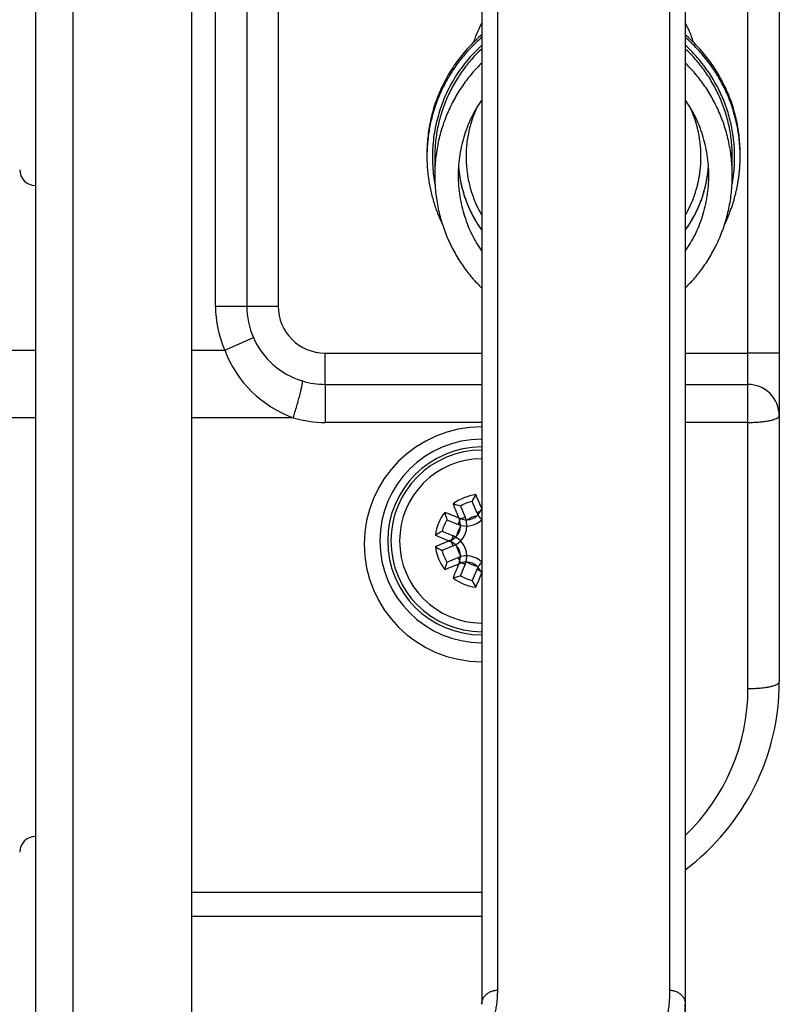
# Model space of a CAD drawing. Header units: inches. Extents: x 53216 to 117387, y -66787 to -22834.
# Tile 98 of 256: x 60645.4 to 60650.25, y -30159.35 to -30153.06. Entities that reach past the tile are written whole.
import ezdxf

# ---------------------------------------------------------------- set-up
doc = ezdxf.new("R2010")
doc.units = ezdxf.units.IN
doc.header["$MEASUREMENT"] = 0
doc.layers.add('FAKRO LOFT LADDERS', color=7, linetype='Continuous')

msp = doc.modelspace()

# ---------------------------------------------------------------- linework, layer by layer
at = {"layer": 'FAKRO LOFT LADDERS', "color": 7, "linetype": 'Continuous'}
for p, q in [((60646.6518, -30154.8854), (60646.6518, -30141.4535)), ((60646.8518, -30141.4535), (60646.8518, -30154.8854)), ((60649.5518, -30148.7733), (60649.5518, -30159.2556)), ((60649.6518, -30148.7673), (60649.6518, -30159.3455)), ((60649.6518, -30148.8656), (60649.6518, -30159.3455)), ((60648.3518, -30149.4518), (60648.3518, -30159.3455)), ((60648.4518, -30149.4668), (60648.4518, -30159.2556)), ((60645.7431, -30167.4377), (60645.7431, -30152.5709)), ((60646.5018, -30167.4535), (60646.5018, -30152.5604)), ((60647.0518, -30152.5854), (60647.0518, -30154.8854)), ((60645.5018, -30152.6698), (60645.5018, -30167.2886)), ((60650.0518, -30155.1854), (60650.0518, -30152.8854)), ((60650.2518, -30152.8854), (60650.2518, -30155.1854)), ((60648.0018, -30153.9123), (60648.0018, -30153.9167)), ((60650.0018, -30153.9167), (60650.0018, -30153.9123)), ((60648.0018, -30153.9254), (60648.0018, -30153.9298)), ((60648.0518, -30153.9343), (60648.0518, -30154.0513)), ((60649.9518, -30154.0513), (60649.9518, -30153.9343)), ((60650.0018, -30153.9298), (60650.0018, -30153.9254)), ((60646.6518, -30154.8854), (60646.8518, -30154.8854)), ((60646.8518, -30154.8854), (60647.0518, -30154.8854)), ((60646.7112, -30155.1674), (60646.8942, -30155.0869)), ((60643.9518, -30155.1674), (60645.5018, -30155.1674)), ((60646.5018, -30155.1674), (60646.7112, -30155.1674)), ((60647.3518, -30155.1854), (60648.3518, -30155.1854)), ((60647.3518, -30155.3854), (60647.3518, -30155.1854)), ((60649.6518, -30155.1854), (60650.0518, -30155.1854)), ((60650.0518, -30155.3854), (60650.0518, -30155.1854)), ((60650.2518, -30155.1854), (60650.0518, -30155.1854)), ((60650.2518, -30155.1854), (60650.2518, -30155.5854)), ((60647.3518, -30155.3854), (60648.3518, -30155.3854)), ((60647.3518, -30155.3854), (60647.3518, -30155.6285)), ((60649.6518, -30155.3854), (60650.0518, -30155.3854)), ((60650.0518, -30155.6285), (60650.0518, -30155.3854)), ((60645.5018, -30155.5983), (60643.9518, -30155.5983)), ((60647.1484, -30155.5983), (60646.5018, -30155.5983)), ((60650.2518, -30155.5854), (60650.2518, -30157.2854)), ((60648.3518, -30155.6285), (60647.3518, -30155.6285)), ((60650.0518, -30155.6285), (60649.6518, -30155.6285)), ((60650.0518, -30157.3285), (60650.0518, -30155.6285)), ((60648.2164, -30156.1634), (60648.2458, -30156.2343)), ((60648.3198, -30156.2036), (60648.2904, -30156.1327)), ((60648.2008, -30156.2796), (60648.216, -30156.243)), ((60648.2458, -30156.2343), (60648.2092, -30156.2495)), ((60648.3198, -30156.2036), (60648.3518, -30156.1903)), ((60648.3518, -30156.1907), (60648.3471, -30156.1888)), ((60648.1297, -30156.2501), (60648.2008, -30156.2796)), ((60648.1702, -30156.3536), (60648.0991, -30156.3242)), ((60648.1702, -30156.3536), (60648.155, -30156.3903)), ((60648.1702, -30156.4172), (60648.0991, -30156.4466)), ((60648.1702, -30156.4172), (60648.155, -30156.3805)), ((60648.1297, -30156.5207), (60648.2008, -30156.4912)), ((60648.2008, -30156.4912), (60648.216, -30156.5278)), ((60648.2458, -30156.5365), (60648.2092, -30156.5213)), ((60648.2164, -30156.6074), (60648.2458, -30156.5365)), ((60648.3198, -30156.5672), (60648.2904, -30156.6381)), ((60648.3198, -30156.5672), (60648.3518, -30156.5805)), ((60648.3518, -30156.5801), (60648.3471, -30156.582)), ((60646.5018, -30158.6285), (60648.3518, -30158.6285)), ((60648.3518, -30158.7854), (60646.5018, -30158.7854)), ((60649.6518, -30161.5026), (60649.6518, -30159.3455))]:
    msp.add_line(p, q, dxfattribs=at)
for centre, radius, start, end in [((60648.9997, -30153.921), 0.9979, 165.49161, 180.25047), ((60649.004, -30153.921), 0.9979, 359.74942, 14.50835), ((60645.5018, -30154.0147), 0.1, 180, 270), ((60649.0018, -30153.9341), 0.8, 184.13101, 215.66326), ((60649.0018, -30153.9341), 0.8, 324.33622, 355.87506), ((60647.3518, -30154.8854), 0.7, 180, 203.75976), ((60647.3518, -30154.8854), 0.5, 180, 203.75976), ((60647.3518, -30154.8854), 0.3, 180, 270), ((60647.3518, -30154.8854), 0.5, 203.75976, 253.09991), ((60647.3977, -30154.908), 0.7339, 200.70067, 250.1387), ((60647.3518, -30154.8854), 0.5, 253.09991, 270), ((60650.0518, -30155.5854), 0.2, 0, 90), ((60647.3518, -30154.9285), 0.7, 253.09991, 270), ((60648.3518, -30156.4069), 0.75, 90, 270), ((60648.3518, -30156.4069), 0.75, 90, 180), ((60648.3518, -30156.3854), 0.65, 90, 270), ((60648.3518, -30156.3854), 0.65, 90, 180), ((60648.3518, -30156.3854), 0.6, 90, 270), ((60648.3518, -30156.3854), 0.6, 90, 180), ((60648.3518, -30156.3854), 0.58, 90, 270), ((60648.3518, -30156.3854), 0.58, 90, 180), ((60648.3518, -30156.3854), 0.5244, 90, 270), ((60648.3518, -30156.3854), 0.5244, 90, 180), ((60648.3518, -30156.3854), 0.2983, 97.30288, 127.74246), ((60649.0783, -30156.5334), 0.8839, 149.85398, 153.04177), ((60637.0916, -30160.9752), 12.2397, 23.07734, 23.52611), ((60659.5557, -30151.6598), 12.2397, 201.51924, 202.02329), ((60647.9433, -30157.004), 0.8839, 72.00358, 75.19136), ((60648.3518, -30156.3854), 0.2601, 103.6614, 121.38395), ((60659.6138, -30160.9759), 12.2416, 156.92262, 156.97963), ((60648.3518, -30156.3854), 0.2983, 142.29451, 172.7341), ((60643.6266, -30167.5884), 12.2386, 67.97574, 68.48094), ((60648.9699, -30155.9769), 0.8835, 194.82708, 198.0171), ((60648.1166, -30156.2879), 0.1399, 292.52267, 22.52267), ((60648.2541, -30156.1488), 0.1016, 248.00322, 272.97498), ((60648.3518, -30156.3854), 0.1638, 100.63132, 124.38249), ((60648.2545, -30156.1504), 0.1, 272.8099, 312.20391), ((60648.4491, -30156.15), 0.1399, 202.52267, 225.97675), ((60648.2538, -30156.1492), 0.1013, 312.00776, 336.98314), ((60648.3518, -30156.3854), 0.2601, 148.65747, 166.38003), ((60648.3518, -30156.3854), 0.1638, 145.78401, 169.20223), ((60648.1166, -30156.2879), 0.1, 318.07936, 356.90689), ((60648.2545, -30156.1504), 0.1399, 247.47733, 314.10434), ((60648.115, -30156.2875), 0.1016, 356.7492, 21.99138), ((60648.5003, -30157.1122), 0.8843, 116.97891, 120.16446), ((60652.9428, -30145.1226), 12.2427, 246.4741, 246.97865), ((60648.1153, -30156.2873), 0.1013, 293.01765, 318.27272), ((60648.1166, -30156.4829), 0.1399, 337.47733, 67.47733), ((60648.3518, -30156.4069), 0.75, 180, 270), ((60648.3518, -30156.3854), 0.65, 180, 270), ((60648.3518, -30156.3854), 0.6, 180, 270), ((60648.3518, -30156.3854), 0.58, 180, 270), ((60648.3518, -30156.3854), 0.5244, 180, 270), ((60652.9428, -30167.6482), 12.2427, 113.02135, 113.5259), ((60648.3518, -30156.3854), 0.2983, 187.2659, 217.70549), ((60648.5003, -30155.6586), 0.8843, 239.83554, 243.02109), ((60648.1153, -30156.4835), 0.1013, 41.72728, 66.98235), ((60648.3518, -30156.3854), 0.1638, 190.79777, 214.21599), ((60648.1166, -30156.4829), 0.1, 3.09311, 41.92064), ((60648.3518, -30156.3854), 0.2601, 193.61997, 211.34253), ((60648.2545, -30156.6205), 0.1399, 45.89566, 112.52267), ((60648.115, -30156.4833), 0.1016, 338.00862, 3.2508), ((60648.9699, -30156.794), 0.8835, 161.9829, 165.17292), ((60643.6266, -30145.1824), 12.2386, 291.51906, 292.02426), ((60659.5557, -30161.111), 12.2397, 157.97671, 158.48076), ((60648.2541, -30156.622), 0.1016, 87.02502, 111.99678), ((60648.3518, -30156.3854), 0.1638, 235.61751, 259.36868), ((60648.2545, -30156.6205), 0.1, 47.79609, 87.1901), ((60648.4491, -30156.6208), 0.1399, 134.02325, 157.47733), ((60648.2538, -30156.6217), 0.1013, 23.01686, 47.99224), ((60647.9433, -30155.7668), 0.8839, 284.80864, 287.99642), ((60648.3518, -30156.3854), 0.2983, 232.25754, 262.69712), ((60648.3518, -30156.3854), 0.2601, 238.61605, 256.3386), ((60637.0916, -30151.7956), 12.2397, 336.47389, 336.92266), ((60659.6138, -30151.7949), 12.2416, 203.02037, 203.07738), ((60649.0783, -30156.2374), 0.8839, 206.95823, 210.14602), ((60648.7518, -30157.2854), 1.5, 306.8699, 0), ((60648.7518, -30157.3285), 1.3, 313.81306, 0), ((60645.5018, -30158.3735), 0.1, 90, 180)]:
    msp.add_arc(centre, radius, start, end, dxfattribs=at)
for points, knots in [([(60648.3024, -30153.1978), (60648.3038, -30153.193), (60648.3053, -30153.1883), (60648.3142, -30153.1615), (60648.3228, -30153.1397), (60648.3384, -30153.1052), (60648.3449, -30153.092), (60648.3518, -30153.0791)], [0.08705248, 0.08705248, 0.08705248, 0.08705248, 0.09375, 0.09375, 0.125, 0.125, 0.14488634, 0.14488634, 0.14488634, 0.14488634]), ([(60649.6519, -30153.0791), (60649.6587, -30153.0919), (60649.6652, -30153.105), (60649.6831, -30153.1443), (60649.6931, -30153.1708), (60649.7013, -30153.1978)], [0.85540294, 0.85540294, 0.85540294, 0.85540294, 0.875, 0.875, 0.91320964, 0.91320964, 0.91320964, 0.91320964])]:
    msp.add_open_spline(points, degree=3, knots=knots, dxfattribs=at)
for points, weights in [([(60648.3518, -30153.1525), (60648.0018, -30153.4518), (60648.0018, -30153.9123)], [1, 0.908295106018, 1]), ([(60650.0018, -30153.9123), (60650.0018, -30153.4518), (60649.6518, -30153.1525)], [1, 0.90829510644, 1]), ([(60648.3518, -30153.1699), (60647.7672, -30153.67), (60648.1007, -30154.3632)], [1, 0.792560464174, 1]), ([(60648.3518, -30153.2192), (60647.954, -30153.5817), (60648.0536, -30154.1107)], [1, 0.873286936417, 1]), ([(60650.0018, -30153.9298), (60650.0018, -30153.4693), (60649.6518, -30153.1699)], [1, 0.90829510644, 1]), ([(60649.9668, -30153.9322), (60649.9668, -30153.5062), (60649.6518, -30153.2192)], [1, 0.914774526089, 1]), ([(60648.3518, -30153.2416), (60648.0566, -30153.5186), (60648.0519, -30153.9234)], [1, 0.919926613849, 1]), ([(60649.9518, -30153.9234), (60649.9471, -30153.5186), (60649.6518, -30153.2416)], [1, 0.919921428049, 1]), ([(60648.3518, -30153.3326), (60647.6134, -30154.0513), (60648.3518, -30154.7699)], [1, 0.684210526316, 1]), ([(60649.6518, -30154.7699), (60650.3903, -30154.0513), (60649.6518, -30153.3326)], [1, 0.684210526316, 1]), ([(60648.3518, -30153.5675), (60648.0172, -30154.0513), (60648.3518, -30154.535)], [1, 0.8125, 1]), ([(60649.6518, -30154.535), (60649.9865, -30154.0513), (60649.6518, -30153.5675)], [1, 0.8125, 1]), ([(60648.3229, -30153.6124), (60648.1568, -30153.9663), (60648.3518, -30154.3051)], [1, 0.886726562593, 1]), ([(60649.7518, -30153.931), (60649.7518, -30153.7637), (60649.6808, -30153.6124)], [1, 0.976023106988, 1]), ([(60648.0519, -30153.9234), (60648.0518, -30153.9289), (60648.0518, -30153.9343)], [1, 0.999983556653, 1]), ([(60649.6518, -30154.3051), (60649.7518, -30154.1314), (60649.7518, -30153.931)], [1, 0.966091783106, 1]), ([(60649.903, -30154.3632), (60650.0018, -30154.1577), (60650.0018, -30153.9298)], [1, 0.974973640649, 1]), ([(60649.9501, -30154.1107), (60649.9668, -30154.0222), (60649.9668, -30153.9322)], [1, 0.995674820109, 1]), ([(60649.9518, -30153.9343), (60649.9518, -30153.9289), (60649.9518, -30153.9234)], [1, 0.999983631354, 1]), ([(60648.2039, -30153.9917), (60648.2201, -30154.2171), (60648.3518, -30154.4006)], [1, 0.962351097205, 1]), ([(60649.6518, -30154.4006), (60649.7836, -30154.2171), (60649.7998, -30153.9917)], [1, 0.962351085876, 1]), ([(60647.1484, -30155.5983), (60647.2216, -30155.3684), (60647.2065, -30155.3638)], [1, 0.630036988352, 1]), ([(60650.0518, -30155.6285), (60650.2518, -30155.6285), (60650.2518, -30155.5854)], [1, 0.707106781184, 1]), ([(60650.0518, -30157.3285), (60650.2518, -30157.3285), (60650.2518, -30157.2854)], [1, 0.707106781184, 1]), ([(60648.3518, -30159.3455), (60648.3518, -30159.2556), (60648.4518, -30159.2556)], [1, 0.707106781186, 1]), ([(60648.4518, -30159.2556), (60648.4518, -30159.3862), (60648.4029, -30159.515)], [1, 0.996592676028, 1]), ([(60649.5518, -30159.2556), (60649.5518, -30159.4261), (60649.4879, -30159.5943)], [1, 0.996592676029, 1]), ([(60649.5518, -30159.2556), (60649.6518, -30159.2556), (60649.6518, -30159.3455)], [1, 0.707106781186, 1]), ([(60649.6518, -30159.3455), (60649.6518, -30159.5196), (60649.5865, -30159.6914)], [1, 0.99659267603, 1])]:
    msp.add_rational_spline(points, weights, degree=2, dxfattribs=at)

doc.saveas('drawing.dxf')
